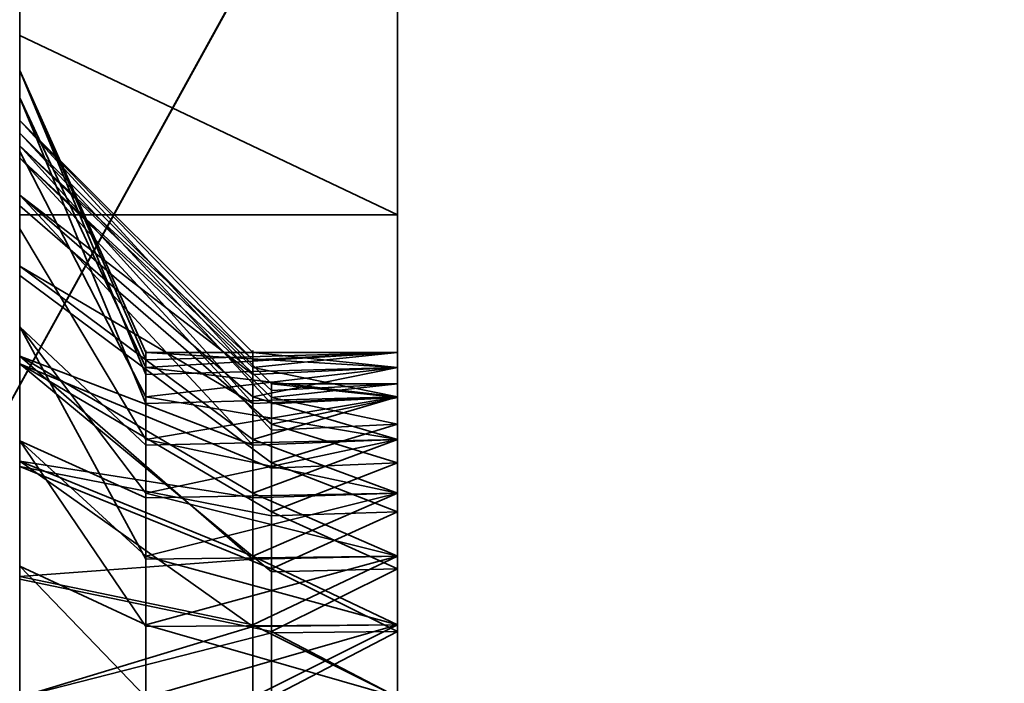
# Model space of a CAD drawing. Header units: millimetres. Extents: x -603 to 3703, y -115 to 249.
# Tile 67 of 256: x -409 to -401.18, y -21.89 to -16.63. Entities that reach past the tile are written whole.
import ezdxf

# ---------------------------------------------------------------- set-up
doc = ezdxf.new("R2010")
doc.units = ezdxf.units.MM
doc.layers.add('151', color=7, linetype='Continuous', true_color=0xffffff)

# ---------------------------------------------------------------- blocks, each defined once
blk = doc.blocks.new('UG_SURFACE_012')
at = {"layer": '151', "color": 252, "linetype": 'Continuous', "lineweight": 35}
for points in [[(-406, -12, 1181.5), (-406, -19.2651, 1178.2125), (-406, -19.6184, 1177.125), (-406, -14.5761, 1158.1827)], [(-406, -12, 1181.5), (-406, -19.3846, 1179.3498), (-406, -19.2651, 1178.2125)], [(-406, -12, 1181.5), (-406, -12.7612, 1185.3268), (-406, -19.9564, 1180.3401), (-406, -19.3846, 1179.3498)], [(-406, -14.9289, 974.429), (-406, -12.7612, 977.6732), (-406, -19.6184, 983.125), (-406, -20.3836, 982.2752)], [(-406, -12.7612, 977.6732), (-406, -15.5, 1004.2), (-406, -19.3846, 985.3498), (-406, -19.2651, 984.2125)], [(-406, -19.2651, 984.2125), (-406, -19.6184, 983.125), (-406, -12.7612, 977.6732)], [(-406, -20.8815, 1181.0123), (-406, -19.9564, 1180.3401), (-406, -12.7612, 1185.3268), (-406, -14.9289, 1188.5711)], [(-406, -14.5761, 1158.1827), (-406, -19.6184, 1177.125), (-406, -20.3836, 1176.2753)], [(-406, -14.7929, 1158.5071), (-406, -14.5761, 1158.1827), (-406, -20.3836, 1176.2753)], [(-406, -20.3836, 1176.2753), (-406, -15.1173, 1158.7238), (-406, -14.7929, 1158.5071)], [(-406, -14.9289, 974.429), (-406, -18.1732, 972.2612), (-409, -18.1732, 972.2612), (-409, -16.5, 973.3792)], [(-409, -16.5, 1189.6209), (-409, -18.1732, 1190.7388), (-406, -18.1732, 1190.7388), (-406, -14.9289, 1188.5711)], [(-406, -18.1732, 972.2612), (-406, -14.9289, 974.429), (-406, -20.3836, 982.2752), (-406, -21.4282, 981.8101)], [(-406, -14.9289, 1188.5711), (-406, -18.1732, 1190.7388), (-406, -20.8815, 1181.0123)], [(-406, -15.5, 1158.8), (-406, -15.1173, 1158.7238), (-406, -20.3836, 1176.2753), (-406, -21.4282, 1175.8101)], [(-406, -28.5, 1157.8), (-406, -15.5, 1093.0001), (-406, -15.5, 1112)], [(-406, -15.5, 1015.975), (-406, -19.3846, 1017.3498), (-406, -19.2651, 1016.2126)], [(-406, -28.5, 1157.8), (-406, -22, 1019.25), (-406, -15.5, 1061.4204), (-406, -15.5, 1093.0001)], [(-406, -15.5, 1005.2), (-406, -19.6184, 1015.125), (-406, -20.3836, 1014.2752)], [(-406, -15.5, 1015.975), (-406, -15.5, 1036.9705), (-406, -19.9564, 1018.3401), (-406, -19.3846, 1017.3498)], [(-406, -22, 1019.25), (-406, -20.8815, 1019.0122), (-406, -15.5, 1036.9705), (-406, -15.5, 1061.4204)], [(-406, -19.2651, 1016.2126), (-406, -19.6184, 1015.125), (-406, -15.5, 1005.2), (-406, -15.5, 1015.975)], [(-406, -15.5, 1112), (-406, -15.5, 1157.8), (-406, -28.5, 1157.8)], [(-406, -20.8815, 1019.0122), (-406, -19.9564, 1018.3401), (-406, -15.5, 1036.9705)], [(-406, -28.5, 1005.2), (-406, -15.5, 1005.2), (-406, -21.4282, 1013.81), (-406, -22.5718, 1013.81)], [(-406, -20.3836, 1014.2752), (-406, -21.4282, 1013.81), (-406, -15.5, 1005.2)], [(-373.625, -15.5, 1005.2), (-406, -15.5, 1005.2), (-406, -28.5, 1005.2), (-373.625, -28.5, 1005.2)], [(-373.625, -28.5, 1157.8), (-406, -28.5, 1157.8), (-406, -15.5, 1157.8), (-373.625, -15.5, 1157.8)], [(-406, -15.5, 1004.2), (-406, -28.5, 1004.2), (-406, -22, 987.25), (-406, -20.8815, 987.0123)], [(-406, -28.5, 1158.8), (-406, -15.5, 1158.8), (-406, -21.4282, 1175.8101), (-406, -22, 1175.75)], [(-406, -20.8815, 987.0123), (-406, -19.9564, 986.3401), (-406, -15.5, 1004.2)], [(-406, -19.9564, 986.3401), (-406, -19.3846, 985.3498), (-406, -15.5, 1004.2)], [(-406, -15.5, 1004.2), (-338, -15.5, 1004.2), (-338, -28.5, 1004.2), (-406, -28.5, 1004.2)], [(-338, -15.5, 1158.8), (-406, -15.5, 1158.8), (-406, -28.5, 1158.8), (-338, -28.5, 1158.8)], [(-409, -17.0274, 1017.0226), (-407.9982, -19.2651, 1016.7874), (-407.9982, -19.4417, 1017.3312)], [(-409, -17.0274, 1017.0226), (-409, -17.2447, 1014.9549), (-407.9982, -19.3846, 1015.6502), (-407.9982, -19.3248, 1016.2188)], [(-407.9982, -19.3248, 1016.2188), (-407.9982, -19.2651, 1016.7874), (-409, -17.0274, 1017.0226)], [(-407.9982, -19.4417, 1017.3312), (-407.9982, -19.6184, 1017.875), (-409, -17.6699, 1019.0001), (-409, -17.0274, 1017.0226)], [(-409, -17.2447, 1014.9549), (-409, -18.2843, 1013.1544), (-407.9982, -19.9564, 1014.6599), (-407.9982, -19.6705, 1015.1551)], [(-407.9982, -19.6705, 1015.1551), (-407.9982, -19.3846, 1015.6502), (-409, -17.2447, 1014.9549)], [(-409, -17.4252, 1178.9808), (-407.15, -19.2651, 1178.7875), (-407.15, -19.4417, 1179.3312)], [(-409, -17.4252, 1178.9808), (-409, -17.6251, 1177.0785), (-407.15, -19.3846, 1177.6502), (-407.15, -19.3248, 1178.2188)], [(-407.15, -19.3248, 1178.2188), (-407.15, -19.2651, 1178.7875), (-409, -17.4252, 1178.9808)], [(-407.15, -19.4417, 1179.3312), (-407.15, -19.6184, 1179.875), (-409, -18.0163, 1180.8), (-409, -17.4252, 1178.9808)], [(-409, -18.0163, 986.8), (-409, -17.4252, 984.9808), (-407.15, -19.2651, 984.7875), (-407.15, -19.4417, 985.3312)], [(-407.15, -19.3248, 984.2188), (-407.15, -19.2651, 984.7875), (-409, -17.4252, 984.9808), (-409, -17.6251, 983.0785)], [(-409, -17.6251, 1177.0785), (-409, -18.5815, 1175.422), (-407.15, -19.9564, 1176.6599), (-407.15, -19.6705, 1177.155)], [(-407.15, -19.6705, 1177.155), (-407.15, -19.3846, 1177.6502), (-409, -17.6251, 1177.0785)], [(-409, -17.6251, 983.0785), (-407.15, -19.3846, 983.6502), (-407.15, -19.3248, 984.2188)], [(-407.15, -19.6705, 983.1551), (-407.15, -19.3846, 983.6502), (-409, -17.6251, 983.0785), (-409, -18.5815, 981.422)], [(-409, -19.0611, 1020.5451), (-409, -17.6699, 1019.0001), (-407.9982, -19.6184, 1017.875), (-407.9982, -20.001, 1018.2999)], [(-409, -19.2962, 1182.2215), (-409, -18.0163, 1180.8), (-407.15, -19.6184, 1179.875), (-407.15, -20.001, 1180.2999)], [(-409, -18.0163, 986.8), (-407.15, -19.6184, 985.875), (-407.15, -20.001, 986.2999)], [(-407.15, -19.4417, 985.3312), (-407.15, -19.6184, 985.875), (-409, -18.0163, 986.8)], [(-407.15, -20.001, 986.2999), (-407.15, -20.3836, 986.7248), (-409, -19.2962, 988.2215), (-409, -18.0163, 986.8)], [(-409, -18.1732, 972.2612), (-406, -18.1732, 972.2612), (-406, -22, 971.5), (-409, -22, 971.5)], [(-409, -22, 1191.4999), (-406, -22, 1191.4999), (-406, -18.1732, 1190.7388), (-409, -18.1732, 1190.7388)], [(-406, -18.1732, 1190.7388), (-406, -22, 1191.4999), (-406, -22, 1181.25), (-406, -20.8815, 1181.0123)], [(-406, -21.4282, 981.8101), (-406, -22, 981.75), (-406, -22, 971.5), (-406, -18.1732, 972.2612)], [(-407.9982, -20.4189, 1014.3238), (-407.9982, -19.9564, 1014.6599), (-409, -18.2843, 1013.1544), (-409, -19.9663, 1011.9323)], [(-407.15, -20.4189, 1176.3238), (-407.15, -19.9564, 1176.6599), (-409, -18.5815, 1175.422), (-409, -20.129, 1174.2977)], [(-409, -18.5815, 981.422), (-407.15, -19.9564, 982.6599), (-407.15, -19.6705, 983.1551)], [(-407.15, -20.4189, 982.3238), (-407.15, -19.9564, 982.6599), (-409, -18.5815, 981.422), (-409, -20.129, 980.2977)], [(-409, -19.0611, 1020.5451), (-407.9982, -20.3836, 1018.7248), (-407.9982, -20.9059, 1018.9574)], [(-407.9982, -20.001, 1018.2999), (-407.9982, -20.3836, 1018.7248), (-409, -19.0611, 1020.5451)], [(-407.9982, -20.9059, 1018.9574), (-407.9982, -21.4282, 1019.19), (-409, -20.9604, 1021.3908), (-409, -19.0611, 1020.5451)], [(-409, -19.2962, 1182.2215), (-407.15, -20.3836, 1180.7247), (-407.15, -20.9059, 1180.9573)], [(-407.15, -20.001, 1180.2999), (-407.15, -20.3836, 1180.7247), (-409, -19.2962, 1182.2215)], [(-407.15, -20.9059, 1180.9573), (-407.15, -21.4282, 1181.1899), (-409, -21.0436, 1182.9995), (-409, -19.2962, 1182.2215)], [(-409, -21.0436, 988.9995), (-409, -19.2962, 988.2215), (-407.15, -20.3836, 986.7248), (-407.15, -20.9059, 986.9574)], [(-406, -19.2651, 1016.2126), (-406, -19.3846, 1017.3498), (-407.9982, -19.2651, 1016.7874)], [(-406, -19.3846, 1017.3498), (-407.9982, -19.4417, 1017.3312), (-407.9982, -19.2651, 1016.7874)], [(-406, -19.6184, 1015.125), (-406, -19.2651, 1016.2126), (-407.9982, -19.3846, 1015.6502)], [(-406, -19.2651, 1016.2126), (-407.9982, -19.3248, 1016.2188), (-407.9982, -19.3846, 1015.6502)], [(-407.9982, -19.2651, 1016.7874), (-407.9982, -19.3248, 1016.2188), (-406, -19.2651, 1016.2126)], [(-406, -19.3846, 1179.3498), (-407.15, -19.4417, 1179.3312), (-407.15, -19.2651, 1178.7875)], [(-407.15, -19.2651, 1178.7875), (-406, -19.2651, 1178.2125), (-406, -19.3846, 1179.3498)], [(-406, -19.2651, 1178.2125), (-407.15, -19.3248, 1178.2188), (-407.15, -19.3846, 1177.6502)], [(-407.15, -19.3846, 1177.6502), (-406, -19.6184, 1177.125), (-406, -19.2651, 1178.2125)], [(-407.15, -19.2651, 1178.7875), (-407.15, -19.3248, 1178.2188), (-406, -19.2651, 1178.2125)], [(-406, -19.2651, 984.2125), (-406, -19.3846, 985.3498), (-407.15, -19.2651, 984.7875)], [(-406, -19.3846, 985.3498), (-407.15, -19.4417, 985.3312), (-407.15, -19.2651, 984.7875)], [(-406, -19.6184, 983.125), (-406, -19.2651, 984.2125), (-407.15, -19.3846, 983.6502)], [(-406, -19.2651, 984.2125), (-407.15, -19.3248, 984.2188), (-407.15, -19.3846, 983.6502)], [(-407.15, -19.2651, 984.7875), (-407.15, -19.3248, 984.2188), (-406, -19.2651, 984.2125)], [(-407.9982, -19.6184, 1017.875), (-406, -19.3846, 1017.3498), (-406, -19.9564, 1018.3401)], [(-407.9982, -19.3846, 1015.6502), (-407.9982, -19.6705, 1015.1551), (-406, -19.6184, 1015.125)], [(-407.9982, -19.6184, 1017.875), (-407.9982, -19.4417, 1017.3312), (-406, -19.3846, 1017.3498)], [(-406, -19.3846, 1179.3498), (-406, -19.9564, 1180.3401), (-407.15, -19.6184, 1179.875)], [(-407.15, -19.3846, 1177.6502), (-407.15, -19.6705, 1177.155), (-406, -19.6184, 1177.125)], [(-407.15, -19.6184, 1179.875), (-407.15, -19.4417, 1179.3312), (-406, -19.3846, 1179.3498)], [(-407.15, -19.6184, 985.875), (-406, -19.3846, 985.3498), (-406, -19.9564, 986.3401)], [(-407.15, -19.3846, 983.6502), (-407.15, -19.6705, 983.1551), (-406, -19.6184, 983.125)], [(-407.15, -19.6184, 985.875), (-407.15, -19.4417, 985.3312), (-406, -19.3846, 985.3498)], [(-406, -19.9564, 1018.3401), (-407.9982, -20.001, 1018.2999), (-407.9982, -19.6184, 1017.875)], [(-406, -20.3836, 1014.2752), (-406, -19.6184, 1015.125), (-407.9982, -19.9564, 1014.6599)], [(-406, -19.6184, 1015.125), (-407.9982, -19.6705, 1015.1551), (-407.9982, -19.9564, 1014.6599)], [(-406, -19.9564, 1180.3401), (-407.15, -20.001, 1180.2999), (-407.15, -19.6184, 1179.875)], [(-406, -20.3836, 1176.2753), (-406, -19.6184, 1177.125), (-407.15, -19.9564, 1176.6599)], [(-406, -19.6184, 1177.125), (-407.15, -19.6705, 1177.155), (-407.15, -19.9564, 1176.6599)], [(-406, -19.9564, 986.3401), (-407.15, -20.001, 986.2999), (-407.15, -19.6184, 985.875)], [(-406, -20.3836, 982.2752), (-406, -19.6184, 983.125), (-407.15, -19.9564, 982.6599)], [(-406, -19.6184, 983.125), (-407.15, -19.6705, 983.1551), (-407.15, -19.9564, 982.6599)], [(-409, -19.9663, 1011.9323), (-407.9982, -20.8815, 1013.9878), (-407.9982, -20.4189, 1014.3238)], [(-409, -19.9663, 1011.9323), (-409, -22, 1011.5), (-407.9982, -22, 1013.75), (-407.9982, -21.4407, 1013.8689)], [(-407.9982, -21.4407, 1013.8689), (-407.9982, -20.8815, 1013.9878), (-409, -19.9663, 1011.9323)], [(-407.9982, -20.3836, 1018.7248), (-406, -19.9564, 1018.3401), (-406, -20.8815, 1019.0122)], [(-407.9982, -19.9564, 1014.6599), (-407.9982, -20.4189, 1014.3238), (-406, -20.3836, 1014.2752)], [(-407.9982, -20.3836, 1018.7248), (-407.9982, -20.001, 1018.2999), (-406, -19.9564, 1018.3401)], [(-407.15, -20.3836, 1180.7247), (-406, -19.9564, 1180.3401), (-406, -20.8815, 1181.0123)], [(-407.15, -19.9564, 1176.6599), (-407.15, -20.4189, 1176.3238), (-406, -20.3836, 1176.2753)], [(-407.15, -20.3836, 1180.7247), (-407.15, -20.001, 1180.2999), (-406, -19.9564, 1180.3401)], [(-406, -19.9564, 986.3401), (-406, -20.8815, 987.0123), (-407.15, -20.3836, 986.7248)], [(-407.15, -19.9564, 982.6599), (-407.15, -20.4189, 982.3238), (-406, -20.3836, 982.2752)], [(-407.15, -20.3836, 986.7248), (-407.15, -20.001, 986.2999), (-406, -19.9564, 986.3401)], [(-409, -20.129, 1174.2977), (-407.15, -20.8815, 1175.9877), (-407.15, -20.4189, 1176.3238)], [(-409, -20.129, 1174.2977), (-409, -22, 1173.9), (-407.15, -22, 1175.75), (-407.15, -21.4407, 1175.8689)], [(-407.15, -21.4407, 1175.8689), (-407.15, -20.8815, 1175.9877), (-409, -20.129, 1174.2977)], [(-409, -20.129, 980.2977), (-407.15, -20.8815, 981.9878), (-407.15, -20.4189, 982.3238)], [(-407.15, -21.4407, 981.8689), (-407.15, -20.8815, 981.9878), (-409, -20.129, 980.2977), (-409, -22, 979.9)], [(-406, -20.8815, 1019.0122), (-407.9982, -20.9059, 1018.9574), (-407.9982, -20.3836, 1018.7248)], [(-406, -20.3836, 1014.2752), (-407.9982, -20.4189, 1014.3238), (-407.9982, -20.8815, 1013.9878)], [(-407.9982, -20.8815, 1013.9878), (-406, -21.4282, 1013.81), (-406, -20.3836, 1014.2752)], [(-406, -20.8815, 1181.0123), (-407.15, -20.9059, 1180.9573), (-407.15, -20.3836, 1180.7247)], [(-406, -20.3836, 1176.2753), (-407.15, -20.4189, 1176.3238), (-407.15, -20.8815, 1175.9877)], [(-407.15, -20.8815, 1175.9877), (-406, -21.4282, 1175.8101), (-406, -20.3836, 1176.2753)], [(-406, -20.8815, 987.0123), (-407.15, -20.9059, 986.9574), (-407.15, -20.3836, 986.7248)], [(-406, -20.3836, 982.2752), (-407.15, -20.4189, 982.3238), (-407.15, -20.8815, 981.9878)], [(-407.15, -20.8815, 981.9878), (-406, -21.4282, 981.8101), (-406, -20.3836, 982.2752)], [(-407.15, -20.9059, 986.9574), (-407.15, -21.4282, 987.1899), (-409, -21.0436, 988.9995)], [(-407.9982, -21.4282, 1019.19), (-406, -20.8815, 1019.0122), (-406, -22, 1019.25)], [(-407.9982, -20.8815, 1013.9878), (-407.9982, -21.4407, 1013.8689), (-406, -21.4282, 1013.81)], [(-407.9982, -21.4282, 1019.19), (-407.9982, -20.9059, 1018.9574), (-406, -20.8815, 1019.0122)], [(-406, -20.8815, 1181.0123), (-406, -22, 1181.25), (-407.15, -21.4282, 1181.1899)], [(-407.15, -20.8815, 1175.9877), (-407.15, -21.4407, 1175.8689), (-406, -21.4282, 1175.8101)], [(-407.15, -21.4282, 1181.1899), (-407.15, -20.9059, 1180.9573), (-406, -20.8815, 1181.0123)], [(-407.15, -21.4282, 987.1899), (-406, -20.8815, 987.0123), (-406, -22, 987.25)], [(-407.15, -20.8815, 981.9878), (-407.15, -21.4407, 981.8689), (-406, -21.4282, 981.8101)], [(-407.15, -21.4282, 987.1899), (-407.15, -20.9059, 986.9574), (-406, -20.8815, 987.0123)], [(-409, -20.9604, 1021.3908), (-407.9982, -21.4282, 1019.19), (-407.9982, -22, 1019.19)], [(-407.9982, -22, 1019.19), (-407.9982, -22.5718, 1019.19), (-409, -23.0396, 1021.3908), (-409, -20.9604, 1021.3908)], [(-409, -22, 1183.1), (-409, -21.0436, 1182.9995), (-407.15, -21.4282, 1181.1899), (-407.15, -22, 1181.25)], [(-409, -22, 989.1), (-409, -21.0436, 988.9995), (-407.15, -21.4282, 987.1899), (-407.15, -22, 987.25)], [(-409, -22, 979.9), (-407.15, -22, 981.75), (-407.15, -21.4407, 981.8689)], [(-406, -22, 1019.25), (-407.9982, -22, 1019.19), (-407.9982, -21.4282, 1019.19)], [(-406, -22.5718, 1013.81), (-406, -21.4282, 1013.81), (-407.9982, -22, 1013.75)], [(-406, -21.4282, 1013.81), (-407.9982, -21.4407, 1013.8689), (-407.9982, -22, 1013.75)], [(-406, -22, 1181.25), (-407.15, -22, 1181.25), (-407.15, -21.4282, 1181.1899)], [(-406, -21.4282, 1175.8101), (-407.15, -21.4407, 1175.8689), (-407.15, -22, 1175.75)], [(-407.15, -22, 1175.75), (-406, -22, 1175.75), (-406, -21.4282, 1175.8101)], [(-406, -22, 987.25), (-407.15, -22, 987.25), (-407.15, -21.4282, 987.1899)], [(-406, -21.4282, 981.8101), (-407.15, -21.4407, 981.8689), (-407.15, -22, 981.75)], [(-407.15, -22, 981.75), (-406, -22, 981.75), (-406, -21.4282, 981.8101)]]:
    blk.add_3dface(points, dxfattribs=at)
blk = doc.blocks.new('UG_SURFACE_021')
at = {"layer": '151', "color": 252, "linetype": 'Continuous', "lineweight": 35}
for points in [[(-406, -12, 1647), (-406, -19.8349, 1645.9), (-406, -20.5305, 1645.1274), (-406, -14.1522, 1617.7653)], [(-406, -12, 1647), (-406, -19.5137, 1646.8887), (-406, -19.8349, 1645.9)], [(-406, -12, 1647), (-406, -12.7612, 1650.8268), (-406, -19.6224, 1647.9225), (-406, -19.5137, 1646.8887)], [(-406, -12.7612, 1503.1731), (-406, -19.5137, 1506.5887), (-406, -19.8349, 1505.6)], [(-406, -12.7612, 1503.1731), (-406, -19.6224, 1507.6226), (-406, -19.5137, 1506.5887)], [(-406, -12.7612, 1503.1731), (-406, -16, 1527), (-406, -20.1421, 1508.5229), (-406, -19.6224, 1507.6226)], [(-406, -12.7612, 1650.8268), (-406, -14.9289, 1654.0711), (-406, -20.1421, 1648.8228), (-406, -19.6224, 1647.9225)], [(-406, -19.8349, 1505.6), (-406, -20.5305, 1504.8275), (-406, -14.9289, 1499.929), (-406, -12.7612, 1503.1731)], [(-406, -14.5858, 1618.4142), (-406, -14.1522, 1617.7653), (-406, -20.5305, 1645.1274)], [(-406, -15.2346, 1618.8477), (-406, -14.5858, 1618.4142), (-406, -20.5305, 1645.1274)], [(-409, -16.75, 1498.7122), (-409, -14.9289, 1499.929), (-406, -14.9289, 1499.929), (-406, -18.1732, 1497.7612)], [(-406, -18.1732, 1656.2388), (-406, -14.9289, 1654.0711), (-409, -14.9289, 1654.0711), (-409, -16.75, 1655.2879)], [(-406, -20.9832, 1649.4339), (-406, -20.1421, 1648.8228), (-406, -14.9289, 1654.0711), (-406, -18.1732, 1656.2388)], [(-406, -18.1732, 1497.7612), (-406, -14.9289, 1499.929), (-406, -20.5305, 1504.8275), (-406, -21.4802, 1504.4047)], [(-406, -15.2346, 1618.8477), (-406, -20.5305, 1645.1274), (-406, -21.4802, 1644.7046)], [(-406, -16, 1619), (-406, -15.2346, 1618.8477), (-406, -21.4802, 1644.7046)], [(-406, -21.4802, 1644.7046), (-406, -22, 1644.65), (-406, -28, 1619), (-406, -16, 1619)], [(-406, -22, 1509.3499), (-406, -20.9832, 1509.1338), (-406, -16, 1527), (-406, -28, 1527)], [(-406, -20.9832, 1509.1338), (-406, -20.1421, 1508.5229), (-406, -16, 1527)], [(-367.5, -16, 1619), (-406, -16, 1619), (-406, -28, 1619), (-367.5, -28, 1619)], [(-406, -16, 1527), (-337, -16, 1527), (-337, -28, 1527), (-406, -28, 1527)], [(-406, -28, 1528), (-337.4142, -28, 1528), (-337.4142, -16, 1528), (-406, -16, 1528)], [(-406, -28, 1528), (-406, -16, 1528), (-406, -28, 1618)], [(-406, -16, 1618), (-406, -28, 1618), (-406, -16, 1528)], [(-367.5, -16, 1618), (-367.5, -28, 1618), (-406, -28, 1618), (-406, -16, 1618)], [(-406, -18.1732, 1497.7612), (-409, -18.1732, 1497.7612), (-409, -16.75, 1498.7122)], [(-409, -16.75, 1655.2879), (-409, -18.1732, 1656.2388), (-406, -18.1732, 1656.2388)], [(-409, -17.5247, 1647.6203), (-407, -19.5137, 1647.4113), (-407, -19.6743, 1647.9057)], [(-407, -19.568, 1646.8943), (-407, -19.5137, 1647.4113), (-409, -17.5247, 1647.6203), (-409, -17.7202, 1645.7595)], [(-407, -19.6743, 1647.9057), (-407, -19.8349, 1648.3999), (-409, -18.1029, 1649.4), (-409, -17.5247, 1647.6203)], [(-409, -17.5247, 1507.3204), (-407, -19.5137, 1507.1113), (-407, -19.6743, 1507.6057)], [(-407, -19.568, 1506.5944), (-407, -19.5137, 1507.1113), (-409, -17.5247, 1507.3204), (-409, -17.7202, 1505.4594)], [(-407, -19.6743, 1507.6057), (-407, -19.8349, 1508.1), (-409, -18.1029, 1509.1), (-409, -17.5247, 1507.3204)], [(-409, -17.7202, 1645.7595), (-407, -19.6224, 1646.3774), (-407, -19.568, 1646.8943)], [(-409, -17.7202, 1645.7595), (-409, -18.6558, 1644.1389), (-407, -20.1421, 1645.4772), (-407, -19.8822, 1645.9273)], [(-407, -19.8822, 1645.9273), (-407, -19.6224, 1646.3774), (-409, -17.7202, 1645.7595)], [(-409, -17.7202, 1505.4594), (-407, -19.6224, 1506.0774), (-407, -19.568, 1506.5944)], [(-409, -17.7202, 1505.4594), (-409, -18.6558, 1503.8389), (-407, -20.1421, 1505.1771), (-407, -19.8822, 1505.6273)], [(-407, -19.8822, 1505.6273), (-407, -19.6224, 1506.0774), (-409, -17.7202, 1505.4594)], [(-409, -19.355, 1650.7906), (-409, -18.1029, 1649.4), (-407, -19.8349, 1648.3999), (-407, -20.1827, 1648.7863)], [(-409, -19.355, 1510.4905), (-409, -18.1029, 1509.1), (-407, -19.8349, 1508.1), (-407, -20.1827, 1508.4863)], [(-409, -18.1732, 1497.7612), (-406, -18.1732, 1497.7612), (-406, -22, 1497), (-409, -22, 1497)], [(-409, -22, 1656.9999), (-406, -22, 1656.9999), (-406, -18.1732, 1656.2388), (-409, -18.1732, 1656.2388)], [(-406, -22, 1649.65), (-406, -20.9832, 1649.4339), (-406, -18.1732, 1656.2388), (-406, -22, 1656.9999)], [(-406, -21.4802, 1504.4047), (-406, -22, 1504.3499), (-406, -22, 1497), (-406, -18.1732, 1497.7612)], [(-407, -20.5626, 1645.1716), (-407, -20.1421, 1645.4772), (-409, -18.6558, 1644.1389), (-409, -20.1697, 1643.039)], [(-407, -20.5626, 1504.8716), (-407, -20.1421, 1505.1771), (-409, -18.6558, 1503.8389), (-409, -20.1697, 1502.7391)], [(-409, -19.355, 1650.7906), (-407, -20.5305, 1649.1725), (-407, -21.0054, 1649.3839)], [(-407, -20.1827, 1648.7863), (-407, -20.5305, 1649.1725), (-409, -19.355, 1650.7906)], [(-407, -21.0054, 1649.3839), (-407, -21.4802, 1649.5954), (-409, -21.0644, 1651.5517), (-409, -19.355, 1650.7906)], [(-409, -19.355, 1510.4905), (-407, -20.5305, 1508.8725), (-407, -21.0054, 1509.084)], [(-407, -20.1827, 1508.4863), (-407, -20.5305, 1508.8725), (-409, -19.355, 1510.4905)], [(-407, -21.0054, 1509.084), (-407, -21.4802, 1509.2953), (-409, -21.0644, 1511.2517), (-409, -19.355, 1510.4905)], [(-406, -19.5137, 1646.8887), (-406, -19.6224, 1647.9225), (-407, -19.5137, 1647.4113)], [(-406, -19.6224, 1647.9225), (-407, -19.6743, 1647.9057), (-407, -19.5137, 1647.4113)], [(-406, -19.8349, 1645.9), (-406, -19.5137, 1646.8887), (-407, -19.6224, 1646.3774)], [(-406, -19.5137, 1646.8887), (-407, -19.568, 1646.8943), (-407, -19.6224, 1646.3774)], [(-407, -19.5137, 1647.4113), (-407, -19.568, 1646.8943), (-406, -19.5137, 1646.8887)], [(-406, -19.5137, 1506.5887), (-406, -19.6224, 1507.6226), (-407, -19.5137, 1507.1113)], [(-406, -19.6224, 1507.6226), (-407, -19.6743, 1507.6057), (-407, -19.5137, 1507.1113)], [(-406, -19.8349, 1505.6), (-406, -19.5137, 1506.5887), (-407, -19.6224, 1506.0774)], [(-406, -19.5137, 1506.5887), (-407, -19.568, 1506.5944), (-407, -19.6224, 1506.0774)], [(-407, -19.5137, 1507.1113), (-407, -19.568, 1506.5944), (-406, -19.5137, 1506.5887)], [(-406, -19.6224, 1647.9225), (-406, -20.1421, 1648.8228), (-407, -19.8349, 1648.3999)], [(-407, -19.6224, 1646.3774), (-407, -19.8822, 1645.9273), (-406, -19.8349, 1645.9)], [(-407, -19.8349, 1648.3999), (-407, -19.6743, 1647.9057), (-406, -19.6224, 1647.9225)], [(-407, -19.8349, 1508.1), (-406, -19.6224, 1507.6226), (-406, -20.1421, 1508.5229)], [(-407, -19.6224, 1506.0774), (-407, -19.8822, 1505.6273), (-406, -19.8349, 1505.6)], [(-407, -19.8349, 1508.1), (-407, -19.6743, 1507.6057), (-406, -19.6224, 1507.6226)], [(-406, -20.1421, 1648.8228), (-407, -20.1827, 1648.7863), (-407, -19.8349, 1648.3999)], [(-406, -20.5305, 1645.1274), (-406, -19.8349, 1645.9), (-407, -20.1421, 1645.4772)], [(-406, -19.8349, 1645.9), (-407, -19.8822, 1645.9273), (-407, -20.1421, 1645.4772)], [(-406, -20.1421, 1508.5229), (-407, -20.1827, 1508.4863), (-407, -19.8349, 1508.1)], [(-406, -19.8349, 1505.6), (-407, -19.8822, 1505.6273), (-407, -20.1421, 1505.1771)], [(-407, -20.1421, 1505.1771), (-406, -20.5305, 1504.8275), (-406, -19.8349, 1505.6)], [(-406, -20.1421, 1648.8228), (-406, -20.9832, 1649.4339), (-407, -20.5305, 1649.1725)], [(-407, -20.1421, 1645.4772), (-407, -20.5626, 1645.1716), (-406, -20.5305, 1645.1274)], [(-407, -20.5305, 1649.1725), (-407, -20.1827, 1648.7863), (-406, -20.1421, 1648.8228)], [(-406, -20.1421, 1508.5229), (-406, -20.9832, 1509.1338), (-407, -20.5305, 1508.8725)], [(-407, -20.1421, 1505.1771), (-407, -20.5626, 1504.8716), (-406, -20.5305, 1504.8275)], [(-407, -20.5305, 1508.8725), (-407, -20.1827, 1508.4863), (-406, -20.1421, 1508.5229)], [(-409, -20.1697, 1643.039), (-407, -20.9832, 1644.8661), (-407, -20.5626, 1645.1716)], [(-407, -21.4916, 1644.7581), (-407, -20.9832, 1644.8661), (-409, -20.1697, 1643.039), (-409, -22, 1642.65)], [(-409, -20.1697, 1502.7391), (-407, -20.9832, 1504.5662), (-407, -20.5626, 1504.8716)], [(-407, -21.4916, 1504.4581), (-407, -20.9832, 1504.5662), (-409, -20.1697, 1502.7391), (-409, -22, 1502.35)], [(-406, -20.9832, 1649.4339), (-407, -21.0054, 1649.3839), (-407, -20.5305, 1649.1725)], [(-406, -20.5305, 1645.1274), (-407, -20.5626, 1645.1716), (-407, -20.9832, 1644.8661)], [(-407, -20.9832, 1644.8661), (-406, -21.4802, 1644.7046), (-406, -20.5305, 1645.1274)], [(-406, -20.9832, 1509.1338), (-407, -21.0054, 1509.084), (-407, -20.5305, 1508.8725)], [(-406, -21.4802, 1504.4047), (-406, -20.5305, 1504.8275), (-407, -20.9832, 1504.5662)], [(-406, -20.5305, 1504.8275), (-407, -20.5626, 1504.8716), (-407, -20.9832, 1504.5662)], [(-407, -21.4802, 1649.5954), (-406, -20.9832, 1649.4339), (-406, -22, 1649.65)], [(-407, -20.9832, 1644.8661), (-407, -21.4916, 1644.7581), (-406, -21.4802, 1644.7046)], [(-407, -21.4802, 1649.5954), (-407, -21.0054, 1649.3839), (-406, -20.9832, 1649.4339)], [(-407, -21.4802, 1509.2953), (-406, -20.9832, 1509.1338), (-406, -22, 1509.3499)], [(-407, -20.9832, 1504.5662), (-407, -21.4916, 1504.4581), (-406, -21.4802, 1504.4047)], [(-407, -21.4802, 1509.2953), (-407, -21.0054, 1509.084), (-406, -20.9832, 1509.1338)], [(-409, -22, 1651.65), (-409, -21.0644, 1651.5517), (-407, -21.4802, 1649.5954), (-407, -22, 1649.65)], [(-409, -22, 1511.35), (-409, -21.0644, 1511.2517), (-407, -21.4802, 1509.2953), (-407, -22, 1509.3499)], [(-409, -22, 1642.65), (-407, -22, 1644.65), (-407, -21.4916, 1644.7581)], [(-409, -22, 1502.35), (-407, -22, 1504.3499), (-407, -21.4916, 1504.4581)], [(-406, -22, 1649.65), (-407, -22, 1649.65), (-407, -21.4802, 1649.5954)], [(-406, -21.4802, 1644.7046), (-407, -21.4916, 1644.7581), (-407, -22, 1644.65)], [(-407, -22, 1644.65), (-406, -22, 1644.65), (-406, -21.4802, 1644.7046)], [(-406, -22, 1509.3499), (-407, -22, 1509.3499), (-407, -21.4802, 1509.2953)], [(-406, -21.4802, 1504.4047), (-407, -21.4916, 1504.4581), (-407, -22, 1504.3499)], [(-407, -22, 1504.3499), (-406, -22, 1504.3499), (-406, -21.4802, 1504.4047)]]:
    blk.add_3dface(points, dxfattribs=at)
blk = doc.blocks.new('UG_SURFACE_022')
at = {"layer": '151', "color": 35, "linetype": 'Continuous', "lineweight": 35}
for points in [[(409, -34, 2019.0001), (409, 0, 2019.0001), (-409, -15.75, 2019.0001), (-409, -28.25, 2019.0001)], [(409, -2), (409, -34), (-409, -28.25), (-409, -15.75)]]:
    blk.add_3dface(points, dxfattribs=at)
blk = doc.blocks.new('UG_SURFACE_067')
at = {"layer": '151', "color": 252, "linetype": 'Continuous', "lineweight": 35}
for points in [[(-396, 4.0145, -7.75), (-412, 4.0145, -7.75), (-412, -24.9528, -7.75), (412, -24.9528, -7.75)], [(-412, -24.9528, -8.75), (-412, 4.0145, -8.75), (-396, 4.0145, -8.75)], [(-396, 4.0145, -8.75), (396, 4.0145, -8.75), (-412, -24.9528, -8.75)], [(396, 4.0145, -8.75), (412, 4.0145, -8.75), (412, -24.9528, -8.75), (-412, -24.9528, -8.75)]]:
    blk.add_3dface(points, dxfattribs=at)
blk = doc.blocks.new('UG_SURFACE_111')
at = {"layer": '151', "color": 252, "linetype": 'Continuous', "lineweight": 35}
for points in [[(-414.5, -30.32, 2023.7501), (414.5, -30.32, 2023.7501), (414.5, 62.52, 2023.7501), (-414.5, 62.52, 2023.7501)], [(-413, -30.32, 2022.2499), (-413, 62.52, 2022.2499), (413, 62.52, 2022.2499), (413, -30.32, 2022.2499)], [(-468, -13.4, 2077.25), (-468, -30.32, 2077.25), (468, -30.32, 2077.25), (468, -13.4, 2077.25)], [(-466.5, -13.4, 2075.7501), (466.5, -13.4, 2075.7501), (466.5, -30.32, 2075.7501), (-466.5, -30.32, 2075.7501)]]:
    blk.add_3dface(points, dxfattribs=at)

msp = doc.modelspace()

# ---------------------------------------------------------------- linework, layer by layer
at = {"layer": '151', "color": 251, "linetype": 'Continuous', "lineweight": -3, "true_color": 0x636466}
for p, q in [((-406, -28.5, 1004.2), (-406, -15.5, 1004.2)), ((-406, -28.5, 1005.2), (-406, -15.5, 1005.2)), ((-406, -15.5, 1158.8), (-406, -28.5, 1158.8)), ((-406, -15.5, 1157.8), (-406, -28.5, 1157.8)), ((-406, -28, 1619), (-406, -16, 1619)), ((-406, -16, 1528), (-406, -28, 1528)), ((-406, -28, 1618), (-406, -16, 1618)), ((-406, -16, 1527), (-406, -28, 1527))]:
    msp.add_line(p, q, dxfattribs=at)
at = {"layer": '151', "color": 251, "linetype": 'Continuous', "lineweight": -3, "true_color": 0x636466, "extrusion": (-1, 0, 0)}
for centre, radius in [((22, 1016.5, 407.9982), 2.75), ((22, 984.5, 407.15), 2.75), ((22, 1178.5, 407.15), 2.75), ((22, 984.5, 406), 2.75), ((22, 1178.5, 406), 2.75), ((22, 1506.85, 407), 2.5), ((22, 1647.15, 407), 2.5), ((22, 1506.85, 406), 2.5), ((22, 1647.15, 406), 2.5)]:
    msp.add_circle(centre, radius, dxfattribs=at)
at = {"layer": '151', "color": 251, "linetype": 'Continuous', "lineweight": -3, "true_color": 0x636466, "extrusion": (1, 0, 0)}
msp.add_circle((-22, 1016.5, -406), 2.75, dxfattribs=at)
for centre, start, end in [((-22, 981.5, -406), 180, 0), ((-22, 1181.5, -406), 0, 180)]:
    msp.add_arc(centre, 10, start, end, dxfattribs=at)
at = {"layer": '151', "color": 251, "linetype": 'Continuous', "lineweight": -3, "true_color": 0x636466, "extrusion": (-1, 0, 0)}
for centre, start, end in [((22, 1647, 406), 0, 180), ((22, 1507, 406), 180, 0)]:
    msp.add_arc(centre, 10, start, end, dxfattribs=at)

# ---------------------------------------------------------------- block references
at = {"layer": '151', "color": 251, "linetype": 'Continuous', "lineweight": -3, "true_color": 0x636466}
for name in ['UG_SURFACE_111', 'UG_SURFACE_067', 'UG_SURFACE_022', 'UG_SURFACE_012', 'UG_SURFACE_021']:
    msp.add_blockref(name, (0, 0), dxfattribs=at)

doc.saveas('drawing.dxf')
